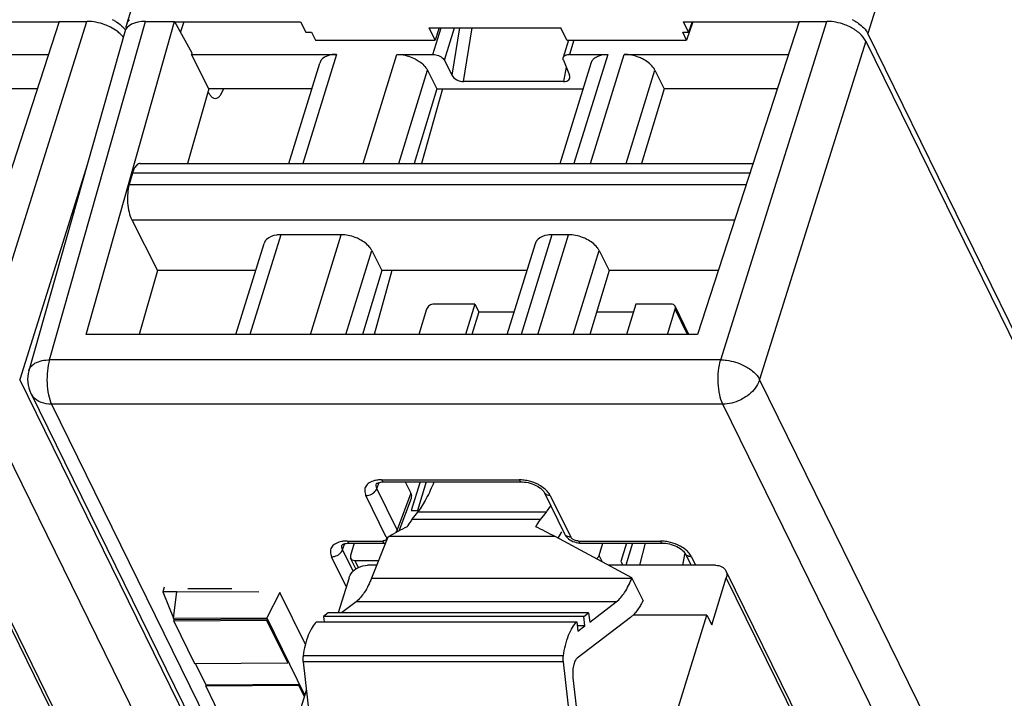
# Model space of a CAD drawing. Header units: millimetres. Extents: x 0 to 841, y 0 to 594.
# Tile 150 of 237: x 538 to 569, y 78 to 100. Entities that reach past the tile are written whole.
import ezdxf

# ---------------------------------------------------------------- set-up
doc = ezdxf.new("R2010")
doc.units = ezdxf.units.MM
doc.header["$LTSCALE"] = 46.255
doc.layers.get('0').update_dxf_attribs({"linetype": 'CONTINUOUS'})

msp = doc.modelspace()

# ---------------------------------------------------------------- linework, layer by layer
at = {"color": 7, "linetype": 'CONTINUOUS'}
for p, q in [((541.77571, 99.42039), (560.29378, 159.3449)), ((536.00419, 99.49811), (539.64472, 99.49811)), ((539.64472, 99.51175), (536.44855, 89.65536)), ((539.64472, 99.51175), (540.51977, 99.51175)), ((540.49558, 89.6546), (543.28291, 99.51175)), ((542.36185, 99.51175), (543.28291, 99.51175)), ((543.28291, 99.51175), (543.82233, 98.51737)), ((543.28291, 99.49811), (547.2499, 99.49811)), ((543.57172, 99.49811), (543.46423, 99.17751)), ((547.2499, 99.49811), (547.41037, 99.17148)), ((551.29462, 99.30875), (555.44817, 99.30875)), ((551.48411, 98.92261), (551.29462, 99.30875)), ((551.61357, 99.30875), (551.48411, 98.92261)), ((555.63766, 98.92261), (555.44817, 99.30875)), ((559.30703, 99.49811), (562.94756, 99.49811)), ((559.46735, 99.17102), (559.30703, 99.49811)), ((559.59818, 99.49811), (559.40523, 98.92261)), ((559.57701, 99.49811), (559.46735, 99.17102)), ((562.94756, 99.51175), (559.75139, 89.65536)), ((562.94756, 99.51175), (563.82261, 99.51175)), ((541.70923, 99.17794), (538.68995, 88.5144)), ((547.4105, 99.17193), (547.59431, 99.17057)), ((547.59445, 99.17102), (547.71653, 98.92261)), ((547.71653, 98.92261), (551.48411, 98.92261)), ((555.69148, 98.92261), (555.52108, 98.37119)), ((555.63766, 98.92261), (559.40523, 98.92261)), ((559.40523, 98.92261), (559.28329, 99.17148)), ((559.28344, 99.17193), (559.4672, 99.17057)), ((591.9566, 44.42346), (565.11291, 99.12514)), ((565.04867, 98.89015), (591.89237, 44.18844)), ((534.14003, 98.47341), (539.30807, 98.47359)), ((543.80977, 98.4732), (548.37812, 98.47341)), ((544.3586, 97.39194), (543.80977, 98.4732)), ((543.82233, 98.51737), (543.80992, 98.4732)), ((550.28162, 98.47341), (551.41598, 98.47341)), ((555.71753, 98.47341), (556.92095, 98.47341)), ((557.44288, 98.47341), (562.61092, 98.47359)), ((546.8767, 95.03741), (547.85427, 98.20083)), ((551.778, 98.28551), (552.01612, 97.81547)), ((555.41954, 95.03741), (556.39711, 98.20083)), ((555.52725, 98.28551), (555.71877, 97.81547)), ((551.24702, 97.97236), (551.54104, 97.39194)), ((558.40827, 97.97236), (558.70229, 97.39194)), ((538.95732, 97.39195), (535.39945, 97.39194)), ((544.3586, 97.39194), (543.69281, 95.03741)), ((547.6043, 97.39194), (544.3586, 97.39194)), ((551.54104, 97.39194), (550.82723, 95.03741)), ((551.71457, 97.39194), (551.06036, 95.03741)), ((551.54104, 97.39194), (556.14714, 97.39194)), ((555.53171, 97.61887), (552.38288, 97.61887)), ((558.70229, 97.39194), (557.98847, 95.03741)), ((562.26017, 97.39195), (558.70229, 97.39194)), ((542.20014, 95.03741), (561.49665, 95.03741)), ((541.95645, 94.7347), (541.85207, 94.3729)), ((541.93175, 93.26668), (542.74109, 91.67175)), ((548.52665, 92.79429), (546.62314, 92.79429)), ((555.68789, 92.79429), (555.16598, 92.79429)), ((545.21352, 89.65536), (546.09929, 92.52171)), ((553.75636, 89.65536), (554.64213, 92.52171)), ((549.49204, 92.29324), (549.80687, 91.67175)), ((556.65328, 92.29324), (556.96812, 91.67175)), ((542.74109, 91.67175), (542.17092, 89.65537)), ((545.83663, 91.67175), (542.74109, 91.67175)), ((549.80687, 91.67175), (549.19556, 89.65536)), ((550.1252, 91.67175), (549.56494, 89.65536)), ((554.37947, 91.67175), (549.80687, 91.67175)), ((556.96812, 91.67175), (556.35681, 89.65536)), ((560.40526, 91.67176), (556.96812, 91.67175)), ((552.73987, 90.61112), (551.45038, 90.61112)), ((552.73987, 90.61112), (552.44451, 89.65536)), ((552.73987, 90.61112), (552.86188, 90.36247)), ((557.8057, 90.61112), (557.51035, 89.65536)), ((558.91097, 90.61112), (557.8057, 90.61112)), ((559.47748, 89.65536), (559.04211, 90.54256)), ((551.21775, 90.45445), (550.97082, 89.65536)), ((552.86188, 90.36247), (552.64337, 89.65536)), ((552.86188, 90.36247), (553.97487, 90.36247)), ((556.57119, 90.36247), (557.72886, 90.36247)), ((558.79983, 89.65536), (559.04677, 90.45445)), ((559.75139, 89.65536), (540.49488, 89.65537)), ((538.7544, 87.80143), (565.52618, 33.24627)), ((549.87175, 85.01313), (554.20636, 85.01313)), ((550.547, 85.01313), (550.72393, 84.65259)), ((551.00996, 85.01313), (550.73071, 84.1095)), ((551.20881, 85.01313), (550.92957, 84.1095)), ((554.20636, 85.01313), (554.20692, 85.01314)), ((554.91732, 84.68399), (555.5581, 83.37823)), ((550.35511, 83.47222), (550.73804, 84.49597)), ((550.73071, 84.1095), (550.96966, 84.1095)), ((550.93615, 84.0638), (550.75754, 83.83446)), ((554.81021, 83.83446), (554.98881, 84.0638)), ((555.46769, 83.43581), (555.34618, 83.24504)), ((549.99175, 83.26845), (549.48173, 81.97843)), ((549.99175, 83.26845), (550.02583, 83.28853)), ((557.68343, 81.9892), (555.26526, 83.28853)), ((548.79104, 83.08614), (549.89688, 83.08614)), ((548.94077, 83.08614), (548.8213, 82.69952)), ((556.07249, 83.08614), (556.07312, 83.08615)), ((556.07249, 83.08614), (558.65202, 83.08614)), ((556.65032, 82.69952), (556.76979, 83.08614)), ((557.51549, 83.08614), (557.33784, 82.51126)), ((557.70277, 83.08614), (557.48686, 82.38745)), ((557.93771, 82.38745), (558.10712, 83.08614)), ((558.65202, 83.08614), (558.65258, 83.08615)), ((548.99303, 82.27097), (548.82596, 82.61141)), ((548.9571, 82.54285), (549.70488, 82.54285)), ((557.33784, 82.51126), (557.3986, 82.38745)), ((559.35321, 82.77429), (559.27621, 82.38745)), ((559.36298, 82.757), (559.54433, 82.38745)), ((537.34134, 82.21606), (559.12133, 37.8331)), ((549.64344, 82.38745), (549.35573, 82.38745)), ((560.31635, 82.38745), (556.94225, 82.38745)), ((560.64419, 82.21606), (582.42418, 37.8331)), ((548.77416, 81.99579), (548.43148, 80.88686)), ((557.67917, 81.97843), (557.68343, 81.9892)), ((558.03297, 81.27691), (557.68343, 81.9892)), ((560.19593, 80.50746), (560.65585, 81.99579)), ((542.95431, 81.69882), (542.90718, 81.54655)), ((543.69749, 81.65769), (545.07908, 81.65769)), ((543.3503, 81.54828), (542.90659, 81.54655)), ((542.90659, 81.54655), (543.24462, 80.71707)), ((543.24462, 80.71707), (543.3503, 81.54828)), ((545.93858, 81.5383), (543.3503, 81.54828)), ((546.60066, 81.5263), (546.1812, 80.72889)), ((547.40038, 79.89663), (546.60066, 81.5263)), ((548.99502, 81.24028), (548.53237, 80.88686)), ((556.35338, 80.59932), (557.19246, 81.24028)), ((558.03297, 81.27691), (557.99749, 81.20934)), ((543.24462, 80.71707), (546.1812, 80.72889)), ((543.26897, 80.66746), (543.24536, 80.71556)), ((543.25674, 80.62826), (543.26884, 80.66743)), ((546.18874, 80.64997), (543.25674, 80.62826)), ((543.25674, 80.62826), (543.91258, 79.2918)), ((546.20081, 80.68914), (543.26888, 80.66743)), ((546.1812, 80.72889), (547.37951, 78.28706)), ((546.20084, 80.68914), (546.18874, 80.64997)), ((546.84458, 79.31351), (546.18874, 80.64997)), ((548.12263, 80.88686), (547.97333, 80.77281)), ((556.17077, 80.77281), (547.97333, 80.77281)), ((547.97333, 80.77281), (547.99314, 80.60174)), ((556.32007, 80.88686), (548.12263, 80.88686)), ((557.6346, 80.74337), (555.95698, 79.46186)), ((556.17077, 80.77281), (556.32007, 80.88686)), ((556.20408, 80.48527), (556.17077, 80.77281)), ((556.32007, 80.88686), (556.35338, 80.59932)), ((560.0434, 80.81827), (557.72032, 80.81827)), ((558.83307, 76.90163), (560.0434, 80.81827)), ((560.0434, 80.81827), (560.19593, 80.50746)), ((547.74937, 80.60174), (555.94682, 80.60174)), ((555.94682, 80.60174), (555.98013, 80.31419)), ((556.20408, 80.48527), (555.96031, 80.48527)), ((555.98013, 80.31419), (556.20408, 80.48527)), ((543.91258, 79.2918), (546.84458, 79.31351)), ((544.27561, 78.61614), (543.94393, 79.29203)), ((546.84458, 79.31351), (546.85668, 79.35268)), ((547.32622, 79.34447), (547.75191, 75.6697)), ((555.94935, 75.6697), (555.52366, 79.34447)), ((555.82587, 78.84006), (556.13484, 76.17281)), ((544.26338, 78.57695), (544.27548, 78.61612)), ((547.19538, 78.59866), (544.26338, 78.57695)), ((544.26338, 78.57695), (544.96497, 77.14725)), ((547.20744, 78.63783), (544.27551, 78.61612)), ((547.42985, 78.44993), (546.90719, 76.75861)), ((547.20748, 78.63783), (547.19538, 78.59866)), ((547.36745, 78.24801), (547.19538, 78.59866))]:
    msp.add_line(p, q, dxfattribs=at)
at = {"color": 9, "linetype": 'CONTINUOUS'}
for p, q in [((583.63099, 159.04965), (565.11291, 99.12514)), ((537.17714, 88.85672), (540.51977, 99.51175)), ((539.34499, 88.85672), (542.36185, 99.51175)), ((551.41598, 98.47341), (551.67412, 99.30875)), ((551.778, 98.28551), (552.0942, 99.30875)), ((552.25462, 99.30875), (552.01612, 97.81547)), ((552.38288, 97.61887), (552.65278, 99.30875)), ((560.47998, 88.85672), (563.82261, 99.51175)), ((555.85634, 98.92261), (555.71753, 98.47341)), ((565.04867, 98.89015), (561.70613, 88.23541)), ((548.37812, 98.47341), (547.31632, 95.03741)), ((549.21982, 95.03741), (550.28163, 98.47341)), ((556.92096, 98.47341), (555.85916, 95.03741)), ((556.38107, 95.03741), (557.44286, 98.47335)), ((555.6129, 98.07531), (555.53171, 97.61887)), ((550.34005, 95.03741), (551.24702, 97.97236)), ((557.5013, 95.03741), (558.40827, 97.97236)), ((540.53416, 95.02781), (538.40329, 88.23541)), ((561.39849, 94.7347), (541.95645, 94.7347)), ((541.85207, 94.3729), (561.28117, 94.3729)), ((541.93175, 93.26668), (560.92204, 93.26543)), ((546.62314, 92.79429), (545.65314, 89.65536)), ((547.55664, 89.65536), (548.52665, 92.79429)), ((555.16598, 92.79429), (554.19598, 89.65536)), ((554.71789, 89.65536), (555.68789, 92.79429)), ((548.67687, 89.65536), (549.49204, 92.29324)), ((555.83812, 89.65536), (556.65328, 92.29324)), ((559.43891, 89.65536), (559.04677, 90.45445)), ((560.47998, 88.85672), (539.34499, 88.85672)), ((538.68995, 88.5144), (538.69002, 88.51462)), ((565.17505, 33.68029), (538.40329, 88.23541)), ((588.47789, 33.68029), (561.70613, 88.23541)), ((564.014, 32.90348), (537.24221, 87.45865)), ((560.54505, 87.45865), (539.41006, 87.45865)), ((539.41006, 87.45865), (566.18185, 32.90348)), ((587.31684, 32.90348), (560.54505, 87.45865)), ((549.65285, 84.80795), (549.7233, 84.99631)), ((549.79913, 85.07814), (554.13374, 85.07814)), ((550.29362, 83.50219), (549.65285, 84.80795)), ((550.72393, 84.65259), (550.29362, 83.50219)), ((549.94739, 83.27539), (549.30661, 84.58115)), ((555.11402, 84.58115), (555.7548, 83.27539)), ((554.98881, 84.0638), (550.93615, 84.0638)), ((550.75754, 83.83446), (554.81021, 83.83446)), ((548.71842, 83.15115), (549.82426, 83.15115)), ((555.26526, 83.28853), (550.02583, 83.28853)), ((555.99987, 83.15115), (558.5794, 83.15115)), ((548.57215, 82.88096), (548.6426, 83.06931)), ((548.90603, 82.20057), (548.57215, 82.88096)), ((548.68716, 81.71423), (548.22591, 82.65416)), ((549.06854, 82.31575), (548.9571, 82.54285)), ((556.75375, 82.48873), (556.65032, 82.69952)), ((559.55968, 82.65416), (559.69057, 82.38745)), ((559.133, 37.61283), (537.35301, 81.99579)), ((549.48173, 81.97843), (557.67917, 81.97843)), ((582.43584, 37.61283), (560.65585, 81.99579)), ((557.19246, 81.24028), (548.99502, 81.24028)), ((557.82171, 80.89913), (557.79419, 80.89913)), ((555.52614, 79.53459), (547.3287, 79.53459)), ((555.52366, 79.34447), (547.32622, 79.34447))]:
    msp.add_line(p, q, dxfattribs=at)
at = {"color": 7, "linetype": 'CONTINUOUS'}
for points in [[(549.6363, 84.95805), (549.63539, 84.95659), (549.63635, 84.95759), (549.64037, 84.96106), (549.65031, 84.96785), (549.66811, 84.97725), (549.69338, 84.98741), (549.72528, 84.99689), (549.76337, 85.00478), (549.80728, 85.01036), (549.8561, 85.01302), (549.87211, 85.01319)], [(554.20693, 85.01303), (554.23758, 85.0125), (554.29518, 85.00854), (554.35536, 85.00048), (554.41691, 84.98832), (554.47879, 84.97224), (554.54, 84.95248), (554.59937, 84.92943), (554.65614, 84.90343), (554.70918, 84.87502), (554.75707, 84.84516), (554.79935, 84.81461), (554.83566, 84.78419), (554.86522, 84.75532), (554.88796, 84.72916), (554.9047, 84.70612), (554.91602, 84.68695), (554.91796, 84.68309)], [(555.55838, 83.37809), (555.58339, 83.33393), (555.61192, 83.29484), (555.64528, 83.25799), (555.68285, 83.22399), (555.72473, 83.19274), (555.77074, 83.1646), (555.81961, 83.14047), (555.87142, 83.12033), (555.92591, 83.10437), (555.98119, 83.09332), (556.03667, 83.08733), (556.07312, 83.0862)], [(548.5556, 83.03106), (548.55468, 83.0296), (548.55564, 83.0306), (548.55967, 83.03407), (548.5696, 83.04086), (548.5874, 83.05026), (548.61268, 83.06042), (548.64458, 83.0699), (548.68267, 83.07779), (548.72658, 83.08337), (548.77539, 83.08603), (548.7914, 83.0862)], [(558.65259, 83.08604), (558.68325, 83.08551), (558.74084, 83.08155), (558.80102, 83.07349), (558.86258, 83.06133), (558.92446, 83.04525), (558.98566, 83.02549), (559.04504, 83.00244), (559.1018, 82.97644), (559.15484, 82.94803), (559.20273, 82.91817), (559.24501, 82.88762), (559.28132, 82.8572), (559.31088, 82.82833), (559.33362, 82.80217), (559.35036, 82.77913), (559.36168, 82.75996), (559.36362, 82.7561)]]:
    msp.add_lwpolyline(points, dxfattribs=at)
for centre, radius, start, end in [((540.61667, 98.16806), 1.56579, 61.076051, 63.120136), ((542.14013, 99.2906), 0.38896, 135.19863, 143.093554), ((563.91951, 98.16806), 1.56579, 61.076051, 63.120136), ((542.08952, 99.32338), 0.32847, 162.821407, 168.657569), ((555.71739, 98.10025), 0.37316, 89.978287, 93.587989), ((539.65213, 88.24197), 1, 164.19185, 206.227988), ((559.43976, 83.69435), 3.22977, 239.562973, 239.935047)]:
    msp.add_arc(centre, radius, start, end, dxfattribs=at)
at = {"color": 9, "linetype": 'CONTINUOUS'}
for centre, radius, start, end in [((539.23244, 88.03711), 0.53296, 206.326593, 221.600461), ((554.11964, 83.74898), 1.32923, 86.151947, 89.392378), ((554.12085, 83.75668), 1.32147, 78.791148, 86.18208), ((555.05869, 84.75255), 0.15694, 205.951376, 222.212062), ((549.82491, 83.40003), 0.24888, 269.849672, 275.434298), ((555.69948, 83.44678), 0.15693, 205.958643, 222.207442), ((558.5653, 81.82199), 1.32923, 86.151947, 89.392378), ((558.56652, 81.82969), 1.32147, 78.791148, 86.18208), ((559.50435, 82.82556), 0.15694, 205.951376, 222.212062)]:
    msp.add_arc(centre, radius, start, end, dxfattribs=at)
at = {"color": 7, "linetype": 'CONTINUOUS'}
for centre, major_axis, ratio, start_param, end_param in [((542.66705, 98.89012), (0.95561, -0.29529), 0.57243192, 2.06579301, 3.15519034), ((552.28913, 97.82233), (0.28448, -0.10661), 0.60915864, 3.72682523, 5.26390485), ((555.43949, 97.82233), (0.28404, -0.10565), 0.61216235, 5.25838437, 6.79546398), ((550.26293, 84.65297), (0.47816, -0.14806), 0.5719578, -0.03302402, 0.49498233), ((550.50889, 81.15121), (3.39554, 2.50467), 0.48630113, 1.20003547, 1.36069126), ((556.66833, 81.15121), (4.11555, -2.86589), 0.21550779, 2.06363561, 2.22429141)]:
    msp.add_ellipse(centre, major_axis=major_axis, ratio=ratio, start_param=start_param, end_param=end_param, dxfattribs=at)
for points, knots in [([(541.37397, 99.53855), (541.40241, 99.52283), (541.50826, 99.45989), (541.60647, 99.38315), (541.66977, 99.31822)], [0, 0, 0, 0, 0.26384064, 1, 1, 1, 1]), ([(564.67681, 99.53855), (564.72649, 99.51109), (564.8968, 99.40441), (565.04901, 99.25535), (565.11291, 99.12514)], [0, 0, 0, 0, 0.28128944, 1, 1, 1, 1]), ([(541.26037, 99.3297), (541.20283, 99.35887), (540.96836, 99.46043), (540.71071, 99.51175), (540.51977, 99.51175)], [0, 0, 0, 0, 0.25255872, 1, 1, 1, 1]), ([(541.53047, 99.15299), (541.51077, 99.16966), (541.4262, 99.23647), (541.33344, 99.29265), (541.26037, 99.3297)], [0, 0, 0, 0, 0.23954598, 1, 1, 1, 1]), ([(564.56322, 99.3297), (564.50567, 99.35887), (564.2712, 99.46043), (564.01355, 99.51175), (563.82261, 99.51175)], [0, 0, 0, 0, 0.25255872, 1, 1, 1, 1]), ([(565.04866, 98.89017), (565.00425, 98.98068), (564.85737, 99.15397), (564.67034, 99.27539), (564.56322, 99.3297)], [0, 0, 0, 0, 0.45635498, 1, 1, 1, 1]), ([(541.66979, 99.0099), (541.65999, 99.02245), (541.61743, 99.07376), (541.56919, 99.12024), (541.53047, 99.15299)], [0, 0, 0, 0, 0.23896581, 1, 1, 1, 1]), ([(547.93285, 98.3277), (547.92365, 98.31861), (547.89, 98.28156), (547.86519, 98.23628), (547.85423, 98.20084)], [0, 0, 0, 0, 0.25863007, 1, 1, 1, 1]), ([(548.37812, 98.47341), (548.33261, 98.47341), (548.17605, 98.46355), (548.01296, 98.4068), (547.93285, 98.3277)], [0, 0, 0, 0, 0.28787715, 1, 1, 1, 1]), ([(550.28162, 98.47341), (550.33004, 98.47341), (550.52973, 98.45954), (550.72564, 98.39747), (550.86008, 98.3277)], [0, 0, 0, 0, 0.24222324, 1, 1, 1, 1]), ([(550.86008, 98.3277), (550.90364, 98.30509), (551.05469, 98.21509), (551.18943, 98.08602), (551.24702, 97.97234)], [0, 0, 0, 0, 0.27803991, 1, 1, 1, 1]), ([(551.41598, 98.47341), (551.43414, 98.47341), (551.50902, 98.46819), (551.58249, 98.44493), (551.6329, 98.41877)], [0, 0, 0, 0, 0.2422285, 1, 1, 1, 1]), ([(551.6329, 98.41877), (551.64924, 98.41029), (551.70588, 98.37655), (551.75641, 98.32814), (551.778, 98.28551)], [0, 0, 0, 0, 0.27805098, 1, 1, 1, 1]), ([(555.52725, 98.28551), (555.5243, 98.29274), (555.51514, 98.32017), (555.51482, 98.351), (555.52107, 98.3712)], [0, 0, 0, 0, 0.26957933, 1, 1, 1, 1]), ([(555.55055, 98.41877), (555.55863, 98.42675), (555.60024, 98.45831), (555.65373, 98.47014), (555.69403, 98.47268)], [0, 0, 0, 0, 0.2195066, 1, 1, 1, 1]), ([(556.3971, 98.20083), (556.40806, 98.23627), (556.43284, 98.28156), (556.46648, 98.31861), (556.47569, 98.3277)], [0, 0, 0, 0, 0.74137057, 1, 1, 1, 1]), ([(556.47569, 98.3277), (556.5001, 98.3518), (556.62952, 98.4465), (556.79675, 98.47341), (556.92095, 98.47341)], [0, 0, 0, 0, 0.21642909, 1, 1, 1, 1]), ([(558.02133, 98.3277), (557.97636, 98.35104), (557.79367, 98.43217), (557.59206, 98.47341), (557.44288, 98.47341)], [0, 0, 0, 0, 0.2535019, 1, 1, 1, 1]), ([(558.40827, 97.97236), (558.3906, 98.00724), (558.2927, 98.15575), (558.1435, 98.26429), (558.02133, 98.3277)], [0, 0, 0, 0, 0.22123285, 1, 1, 1, 1]), ([(544.5631, 97.08745), (544.5884, 97.08747), (544.64446, 97.10457), (544.71459, 97.16984), (544.77611, 97.26804), (544.80797, 97.34693), (544.8229, 97.39092)], [0, 0, 0, 0, 0.18011767, 0.3968262, 0.66922156, 1, 1, 1, 1]), ([(544.33297, 97.30131), (544.33811, 97.29051), (544.35799, 97.25099), (544.38138, 97.2131), (544.40109, 97.18753)], [0, 0, 0, 0, 0.27039104, 1, 1, 1, 1]), ([(544.40109, 97.18753), (544.42323, 97.1588), (544.46901, 97.11044), (544.5342, 97.08743), (544.5631, 97.08745)], [0, 0, 0, 0, 0.55652313, 1, 1, 1, 1]), ([(542.10459, 95.00081), (542.06984, 94.97323), (542.00835, 94.88719), (541.97259, 94.79065), (541.95645, 94.7347)], [0, 0, 0, 0, 0.43241416, 1, 1, 1, 1]), ([(542.15774, 95.03045), (542.14355, 95.02574), (542.12518, 95.01622), (542.10881, 95.00416), (542.10459, 95.00081)], [0, 0, 0, 0, 0.73520265, 1, 1, 1, 1]), ([(541.85207, 94.3729), (541.82664, 94.28474), (541.79562, 94.0928), (541.79493, 93.89904), (541.8022, 93.79801)], [0, 0, 0, 0, 0.47528245, 1, 1, 1, 1]), ([(541.8022, 93.79801), (541.80929, 93.69959), (541.83589, 93.51779), (541.89347, 93.34195), (541.93175, 93.26668)], [0, 0, 0, 0, 0.5388699, 1, 1, 1, 1]), ([(546.62314, 92.79429), (546.57763, 92.79429), (546.42107, 92.78443), (546.25798, 92.72768), (546.17787, 92.64858)], [0, 0, 0, 0, 0.28787715, 1, 1, 1, 1]), ([(549.1051, 92.64858), (549.06013, 92.67192), (548.87744, 92.75305), (548.67583, 92.79429), (548.52665, 92.79429)], [0, 0, 0, 0, 0.2535019, 1, 1, 1, 1]), ([(555.16598, 92.79429), (555.12047, 92.79429), (554.96391, 92.78443), (554.80082, 92.72768), (554.72071, 92.64858)], [0, 0, 0, 0, 0.28787715, 1, 1, 1, 1]), ([(556.26635, 92.64858), (556.22138, 92.67192), (556.03869, 92.75305), (555.83708, 92.79429), (555.68789, 92.79429)], [0, 0, 0, 0, 0.2535019, 1, 1, 1, 1]), ([(546.17787, 92.64858), (546.16867, 92.63949), (546.13501, 92.60244), (546.11021, 92.55716), (546.09925, 92.52172)], [0, 0, 0, 0, 0.25863007, 1, 1, 1, 1]), ([(549.49204, 92.29324), (549.47437, 92.32812), (549.37647, 92.47663), (549.22727, 92.58517), (549.1051, 92.64858)], [0, 0, 0, 0, 0.22123285, 1, 1, 1, 1]), ([(554.72071, 92.64858), (554.71151, 92.63949), (554.67786, 92.60244), (554.65305, 92.55716), (554.64209, 92.52172)], [0, 0, 0, 0, 0.25863007, 1, 1, 1, 1]), ([(556.65328, 92.29324), (556.63561, 92.32812), (556.53772, 92.47663), (556.38851, 92.58517), (556.26635, 92.64858)], [0, 0, 0, 0, 0.22123285, 1, 1, 1, 1]), ([(551.45038, 90.61112), (551.39986, 90.61112), (551.3018, 90.57895), (551.23169, 90.49955), (551.21775, 90.45445)], [0, 0, 0, 0, 0.51698181, 1, 1, 1, 1]), ([(559.0421, 90.54256), (559.03162, 90.56391), (558.99125, 90.60183), (558.93851, 90.61112), (558.91097, 90.61112)], [0, 0, 0, 0, 0.46351131, 1, 1, 1, 1]), ([(559.04677, 90.45445), (559.04911, 90.46203), (559.05575, 90.49107), (559.05174, 90.52293), (559.0421, 90.54256)], [0, 0, 0, 0, 0.26614116, 1, 1, 1, 1]), ([(551.44677, 85.01228), (551.37705, 84.83203), (551.23024, 84.50243), (551.03859, 84.19534), (550.93615, 84.0638)], [0, 0, 0, 0, 0.53685354, 1, 1, 1, 1]), ([(554.98881, 84.0638), (555.00062, 84.07895), (555.04857, 84.14212), (555.0935, 84.20756), (555.12602, 84.2581)], [0, 0, 0, 0, 0.24218729, 1, 1, 1, 1]), ([(550.75754, 83.83446), (550.7439, 83.81695), (550.68784, 83.74132), (550.63852, 83.66082), (550.60391, 83.59776)], [0, 0, 0, 0, 0.23581698, 1, 1, 1, 1]), ([(554.65658, 83.59776), (554.66855, 83.61958), (554.71521, 83.7013), (554.76767, 83.77984), (554.81021, 83.83446)], [0, 0, 0, 0, 0.26440392, 1, 1, 1, 1]), ([(548.8213, 82.69952), (548.81896, 82.69194), (548.81232, 82.6629), (548.81633, 82.63104), (548.82597, 82.61141)], [0, 0, 0, 0, 0.26614116, 1, 1, 1, 1]), ([(548.82597, 82.61141), (548.83645, 82.59006), (548.87682, 82.55214), (548.92956, 82.54285), (548.9571, 82.54285)], [0, 0, 0, 0, 0.46351131, 1, 1, 1, 1]), ([(556.56452, 82.59036), (556.57485, 82.59749), (556.61135, 82.62651), (556.64023, 82.66686), (556.65032, 82.69952)], [0, 0, 0, 0, 0.26859655, 1, 1, 1, 1]), ([(548.77416, 81.99579), (548.78228, 82.02204), (548.82953, 82.13146), (548.91734, 82.22026), (548.99267, 82.27138)], [0, 0, 0, 0, 0.23184701, 1, 1, 1, 1]), ([(548.99267, 82.27138), (549.01981, 82.2898), (549.13069, 82.35396), (549.26046, 82.38745), (549.35573, 82.38745)], [0, 0, 0, 0, 0.25610713, 1, 1, 1, 1]), ([(560.31635, 82.38745), (560.38517, 82.38745), (560.51702, 82.36423), (560.61798, 82.26945), (560.64418, 82.21606)], [0, 0, 0, 0, 0.53640252, 1, 1, 1, 1]), ([(560.64418, 82.21606), (560.66011, 82.18361), (560.67871, 82.10859), (560.66729, 82.0328), (560.65585, 81.99579)], [0, 0, 0, 0, 0.48263732, 1, 1, 1, 1]), ([(549.48173, 81.97843), (549.42049, 81.82353), (549.29174, 81.55436), (549.09883, 81.31958), (548.99502, 81.24028)], [0, 0, 0, 0, 0.5604471, 1, 1, 1, 1]), ([(557.19246, 81.24028), (557.29627, 81.31958), (557.48918, 81.55436), (557.61793, 81.82353), (557.67917, 81.97843)], [0, 0, 0, 0, 0.4395529, 1, 1, 1, 1]), ([(557.99749, 81.20934), (557.97692, 81.17015), (557.89854, 81.0307), (557.8028, 80.89959), (557.72032, 80.81826)], [0, 0, 0, 0, 0.27648029, 1, 1, 1, 1]), ([(557.72032, 80.81826), (557.71335, 80.81138), (557.68594, 80.78512), (557.65698, 80.76047), (557.6346, 80.74337)], [0, 0, 0, 0, 0.25803185, 1, 1, 1, 1]), ([(547.74937, 80.60174), (547.6956, 80.55229), (547.5959, 80.41988), (547.43051, 80.0679), (547.36088, 79.75675), (547.3287, 79.53459)], [0, 0, 0, 0, 0.1883851, 0.42111019, 1, 1, 1, 1]), ([(555.52614, 79.53459), (555.55832, 79.75675), (555.62795, 80.0679), (555.79334, 80.41988), (555.89304, 80.55229), (555.94682, 80.60174)], [0, 0, 0, 0, 0.57888981, 0.8116149, 1, 1, 1, 1]), ([(547.3287, 79.53459), (547.32646, 79.51915), (547.31963, 79.45603), (547.32071, 79.39203), (547.32622, 79.34447)], [0, 0, 0, 0, 0.24571182, 1, 1, 1, 1]), ([(555.52366, 79.34447), (555.51815, 79.39203), (555.51707, 79.45603), (555.52391, 79.51915), (555.52614, 79.53459)], [0, 0, 0, 0, 0.75428819, 1, 1, 1, 1]), ([(555.95698, 79.46186), (555.927, 79.43896), (555.87733, 79.35869), (555.81669, 79.15041), (555.81125, 78.96619), (555.82587, 78.84006)], [0, 0, 0, 0, 0.17360166, 0.41563281, 1, 1, 1, 1])]:
    msp.add_open_spline(points, degree=3, knots=knots, dxfattribs=at)
for points in [[(541.66977, 99.31822), (541.69274, 99.29465), (541.71456, 99.26989), (541.73478, 99.24393)], [(541.76244, 99.28671), (541.75934, 99.32036), (541.76082, 99.35484), (541.76747, 99.38798)], [(541.77571, 99.42039), (541.7872, 99.45756), (541.80579, 99.49304), (541.82911, 99.52418)], [(555.52107, 98.3712), (555.52658, 98.38902), (555.53728, 98.40566), (555.55055, 98.41877)], [(542.20014, 95.03739), (542.18582, 95.03739), (542.17134, 95.03496), (542.15774, 95.03045)]]:
    msp.add_open_spline(points, degree=3, dxfattribs=at)
at = {"color": 9, "linetype": 'CONTINUOUS'}
for points, knots in [([(538.78084, 88.66697), (538.81091, 88.69755), (538.9745, 88.81921), (539.18654, 88.85437), (539.34499, 88.85672)], [0, 0, 0, 0, 0.21303422, 1, 1, 1, 1]), ([(539.34499, 88.85672), (539.3108, 88.74409), (539.26643, 88.49971), (539.25946, 88.25218), (539.26546, 88.12329)], [0, 0, 0, 0, 0.47706597, 1, 1, 1, 1]), ([(560.40045, 88.12329), (560.39446, 88.25218), (560.40142, 88.49971), (560.44579, 88.74409), (560.47998, 88.85672)], [0, 0, 0, 0, 0.52293403, 1, 1, 1, 1]), ([(560.47998, 88.85672), (560.54184, 88.85626), (560.79684, 88.83716), (561.04708, 88.75933), (561.21969, 88.67182)], [0, 0, 0, 0, 0.24222677, 1, 1, 1, 1]), ([(538.69001, 88.51463), (538.69398, 88.5286), (538.71402, 88.58473), (538.74931, 88.63491), (538.78084, 88.66697)], [0, 0, 0, 0, 0.2441747, 1, 1, 1, 1]), ([(561.21969, 88.67182), (561.32676, 88.61754), (561.51353, 88.49681), (561.66116, 88.32494), (561.70604, 88.23512)], [0, 0, 0, 0, 0.54451922, 1, 1, 1, 1]), ([(539.26546, 88.12329), (539.27123, 87.99943), (539.29813, 87.77253), (539.36434, 87.55183), (539.41006, 87.45865)], [0, 0, 0, 0, 0.54433983, 1, 1, 1, 1]), ([(560.54505, 87.45865), (560.49933, 87.55183), (560.43313, 87.77253), (560.40622, 87.99943), (560.40045, 88.12329)], [0, 0, 0, 0, 0.45566017, 1, 1, 1, 1]), ([(561.70613, 88.23542), (561.68936, 88.18284), (561.59277, 87.96409), (561.41543, 87.78718), (561.26365, 87.68566)], [0, 0, 0, 0, 0.23209072, 1, 1, 1, 1]), ([(539.41006, 87.45865), (539.29812, 87.45865), (539.08461, 87.49037), (538.89949, 87.60935), (538.8339, 87.68326)], [0, 0, 0, 0, 0.53113874, 1, 1, 1, 1]), ([(561.26365, 87.68566), (561.20974, 87.64961), (560.98978, 87.52417), (560.73336, 87.45865), (560.54505, 87.45865)], [0, 0, 0, 0, 0.25616581, 1, 1, 1, 1]), ([(549.57952, 85.05285), (549.52025, 85.03819), (549.41351, 84.99697), (549.29286, 84.88288), (549.25291, 84.72813), (549.28433, 84.62881), (549.30661, 84.58115)], [0, 0, 0, 0, 0.28739147, 0.52859068, 0.75233562, 1, 1, 1, 1]), ([(549.65304, 84.80795), (549.64033, 84.83254), (549.62252, 84.88369), (549.62913, 84.93816), (549.6379, 84.96154)], [0, 0, 0, 0, 0.52575328, 1, 1, 1, 1]), ([(549.79913, 85.07814), (549.78607, 85.078), (549.73521, 85.07666), (549.6844, 85.07208), (549.64703, 85.06628)], [0, 0, 0, 0, 0.25665379, 1, 1, 1, 1]), ([(549.79913, 85.07814), (549.80385, 85.06852), (549.81957, 85.04027), (549.84925, 85.01339), (549.87175, 85.01319)], [0, 0, 0, 0, 0.32257033, 1, 1, 1, 1]), ([(554.13373, 85.07814), (554.13845, 85.0685), (554.15416, 85.04021), (554.18383, 85.01326), (554.20636, 85.01303)], [0, 0, 0, 0, 0.32261712, 1, 1, 1, 1]), ([(554.76093, 84.91409), (554.73151, 84.93017), (554.60949, 84.99065), (554.47839, 85.03293), (554.37773, 85.05294)], [0, 0, 0, 0, 0.24620947, 1, 1, 1, 1]), ([(549.51902, 84.64701), (549.53476, 84.65731), (549.59066, 84.69997), (549.63598, 84.7592), (549.65304, 84.80794)], [0, 0, 0, 0, 0.26701958, 1, 1, 1, 1]), ([(554.9834, 84.75397), (554.9678, 84.76904), (554.89935, 84.8299), (554.82221, 84.8806), (554.76093, 84.91409)], [0, 0, 0, 0, 0.23693944, 1, 1, 1, 1]), ([(555.11402, 84.58115), (555.10631, 84.59615), (555.07034, 84.65904), (555.02334, 84.7154), (554.9834, 84.75397)], [0, 0, 0, 0, 0.23299528, 1, 1, 1, 1]), ([(549.30662, 84.58115), (549.3247, 84.58113), (549.3993, 84.5876), (549.47166, 84.616), (549.51902, 84.64701)], [0, 0, 0, 0, 0.24210312, 1, 1, 1, 1]), ([(555.11402, 84.58115), (555.09685, 84.58115), (555.03509, 84.58605), (554.97273, 84.61379), (554.94246, 84.64711)], [0, 0, 0, 0, 0.27610853, 1, 1, 1, 1]), ([(550.23773, 83.4091), (550.24398, 83.41627), (550.26668, 83.44459), (550.28477, 83.47689), (550.29362, 83.50219)], [0, 0, 0, 0, 0.26191999, 1, 1, 1, 1]), ([(548.49881, 83.12586), (548.43954, 83.1112), (548.3328, 83.06998), (548.21216, 82.95589), (548.17221, 82.80114), (548.20363, 82.70182), (548.22591, 82.65416)], [0, 0, 0, 0, 0.28739147, 0.52859068, 0.75233562, 1, 1, 1, 1]), ([(548.71842, 83.15115), (548.70537, 83.151), (548.65451, 83.14967), (548.60369, 83.14509), (548.56632, 83.13929)], [0, 0, 0, 0, 0.25665379, 1, 1, 1, 1]), ([(548.71842, 83.15115), (548.72315, 83.14153), (548.73886, 83.11328), (548.76854, 83.0864), (548.79104, 83.0862)], [0, 0, 0, 0, 0.32257033, 1, 1, 1, 1]), ([(549.82426, 83.15115), (549.82898, 83.14153), (549.84469, 83.11328), (549.87438, 83.0864), (549.89688, 83.08621)], [0, 0, 0, 0, 0.32257365, 1, 1, 1, 1]), ([(549.93636, 83.18732), (549.93145, 83.1824), (549.906, 83.16268), (549.87332, 83.15465), (549.84848, 83.15226)], [0, 0, 0, 0, 0.21801767, 1, 1, 1, 1]), ([(549.94739, 83.27539), (549.94995, 83.27017), (549.95793, 83.25055), (549.95848, 83.22737), (549.9531, 83.21294)], [0, 0, 0, 0, 0.27430099, 1, 1, 1, 1]), ([(555.7548, 83.27539), (555.73762, 83.27539), (555.67586, 83.28029), (555.61351, 83.30803), (555.58324, 83.34135)], [0, 0, 0, 0, 0.27610821, 1, 1, 1, 1]), ([(555.85141, 83.18775), (555.84039, 83.19336), (555.80274, 83.21536), (555.76858, 83.24709), (555.7548, 83.27539)], [0, 0, 0, 0, 0.28198965, 1, 1, 1, 1]), ([(555.99987, 83.15115), (555.98746, 83.15115), (555.93629, 83.15466), (555.88601, 83.17015), (555.85141, 83.18775)], [0, 0, 0, 0, 0.24217521, 1, 1, 1, 1]), ([(555.99987, 83.15115), (556.00459, 83.14153), (556.0203, 83.11328), (556.04998, 83.0864), (556.07249, 83.0862)], [0, 0, 0, 0, 0.32257034, 1, 1, 1, 1]), ([(558.57939, 83.15115), (558.58411, 83.14151), (558.59982, 83.11322), (558.6295, 83.08626), (558.65202, 83.08604)], [0, 0, 0, 0, 0.32261712, 1, 1, 1, 1]), ([(559.20659, 82.9871), (559.17717, 83.00318), (559.05515, 83.06366), (558.92405, 83.10594), (558.82339, 83.12595)], [0, 0, 0, 0, 0.24620947, 1, 1, 1, 1]), ([(548.43832, 82.72002), (548.45406, 82.73032), (548.50996, 82.77298), (548.55528, 82.83221), (548.57234, 82.88095)], [0, 0, 0, 0, 0.26701957, 1, 1, 1, 1]), ([(548.57234, 82.88095), (548.55962, 82.90554), (548.54181, 82.95669), (548.54843, 83.01117), (548.55719, 83.03455)], [0, 0, 0, 0, 0.52575328, 1, 1, 1, 1]), ([(559.42906, 82.82698), (559.41346, 82.84205), (559.34502, 82.90291), (559.26787, 82.95361), (559.20659, 82.9871)], [0, 0, 0, 0, 0.23693944, 1, 1, 1, 1]), ([(559.55968, 82.65416), (559.55197, 82.66916), (559.516, 82.73205), (559.469, 82.78841), (559.42906, 82.82698)], [0, 0, 0, 0, 0.23299528, 1, 1, 1, 1]), ([(548.22591, 82.65415), (548.244, 82.65414), (548.3186, 82.66061), (548.39095, 82.68901), (548.43832, 82.72002)], [0, 0, 0, 0, 0.24210312, 1, 1, 1, 1]), ([(559.55968, 82.65416), (559.54251, 82.65416), (559.48075, 82.65906), (559.41839, 82.68679), (559.38812, 82.72012)], [0, 0, 0, 0, 0.27610853, 1, 1, 1, 1])]:
    msp.add_open_spline(points, degree=3, knots=knots, dxfattribs=at)
for points in [[(549.64703, 85.06628), (549.62435, 85.06277), (549.60179, 85.05836), (549.57952, 85.05285)], [(550.31213, 83.44924), (550.30798, 83.46747), (550.30156, 83.48526), (550.29362, 83.50219)], [(548.56632, 83.13929), (548.54365, 83.13578), (548.52108, 83.13137), (548.49881, 83.12586)], [(549.9531, 83.21294), (549.94954, 83.20338), (549.94357, 83.19454), (549.93636, 83.18732)], [(549.94739, 83.27539), (549.9701, 83.27539), (549.99289, 83.27788), (550.01516, 83.2823)]]:
    msp.add_open_spline(points, degree=3, dxfattribs=at)

doc.saveas('drawing.dxf')
